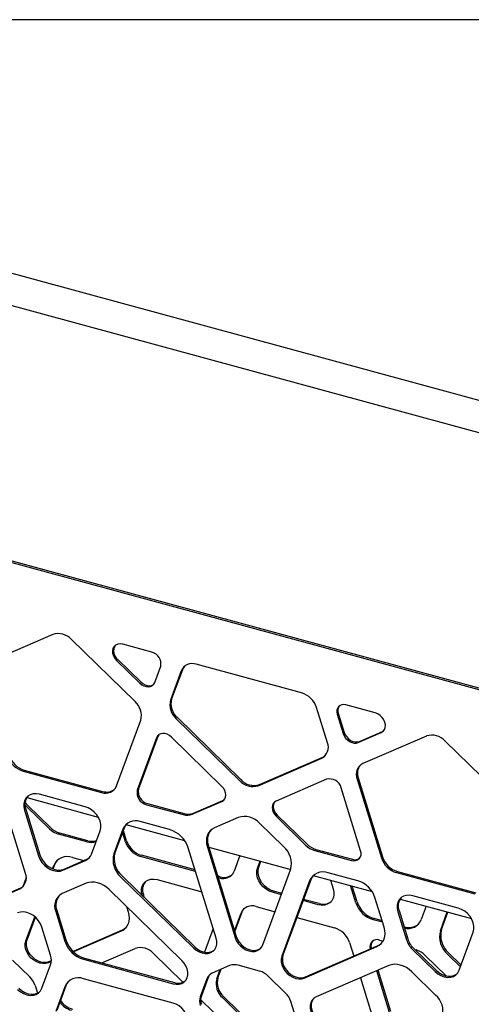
# Model space of a CAD drawing. Header units: millimetres. Extents: x 246 to 4346, y 1072 to 3942.
# Tile 17 of 25: x 3340 to 3624, y 3323 to 3942. Entities that reach past the tile are written whole.
import ezdxf

# ---------------------------------------------------------------- set-up
doc = ezdxf.new("R2010")
doc.units = ezdxf.units.MM
doc.header["$LTSCALE"] = 15
doc.layers.add('SCHIZZI', color=9, linetype='Continuous')

msp = doc.modelspace()

# ---------------------------------------------------------------- linework, layer by layer
for p, q in [((4112.06, 3571.71), (3150.03, 3833.17)), ((4087.41, 3558.07), (3165.4, 3808.65)), ((3966.27, 3429.42), (3004.25, 3690.88)), ((3961.91, 3431.59), (3034.01, 3683.78)), ((3360.77, 3555.95), (3320.94, 3538.74)), ((3412.48, 3513.7), (3372.43, 3552.79)), ((3423.14, 3544.74), (3404.7, 3549.75)), ((3400.91, 3539.5), (3415.4, 3525.36)), ((3401.61, 3540.18), (3416.1, 3526.04)), ((3424.86, 3525.76), (3428.61, 3535.94)), ((3517.24, 3519.16), (3451.01, 3537.16)), ((3441.57, 3533.08), (3434.78, 3514.66)), ((3442.27, 3533.77), (3435.48, 3515.34)), ((3563.55, 3506.58), (3545.11, 3511.59)), ((3533.47, 3487.84), (3526.67, 3509.96)), ((3539.63, 3505.77), (3543.38, 3493.55)), ((3540.33, 3506.45), (3544.08, 3494.23)), ((3400.84, 3460.64), (3416.08, 3501.97)), ((3438.38, 3502.93), (3478.29, 3463.98)), ((3439.08, 3503.62), (3478.99, 3464.66)), ((3426.75, 3491.67), (3414.62, 3458.79)), ((3552.84, 3488), (3567.33, 3494.27)), ((3553.54, 3488.69), (3568.03, 3494.95)), ((3595.81, 3492.07), (3555.76, 3474.76)), ((3568.03, 3494.95), (3568.96, 3495.5)), ((3426.05, 3490.99), (3413.92, 3458.1)), ((3467.09, 3460.4), (3435.34, 3491.39)), ((3647.3, 3450.04), (3607.47, 3488.9)), ((3489.95, 3460.81), (3529.86, 3478.07)), ((3490.65, 3461.5), (3530.56, 3478.75)), ((3342.07, 3469.97), (3391.4, 3456.56)), ((3342.77, 3470.65), (3392.1, 3457.25)), ((3532.91, 3464.87), (3501.15, 3451.14)), ((3552.16, 3464.99), (3567.4, 3415.37)), ((3552.86, 3465.67), (3568.1, 3416.05)), ((3343.53, 3405.72), (3328.29, 3455.33)), ((3381.02, 3447.64), (3352.45, 3455.41)), ((3554.33, 3419.94), (3542.2, 3459.42)), ((3344.32, 3447.71), (3343.24, 3448.88)), ((3344.37, 3453.34), (3389.26, 3441.14)), ((3359.3, 3434.45), (3345.02, 3448.4)), ((3419.66, 3448.88), (3442.66, 3442.63)), ((3420.36, 3449.57), (3443.36, 3443.32)), ((3448.49, 3442.88), (3467.09, 3450.93)), ((3449.19, 3443.57), (3467.79, 3451.61)), ((3467.79, 3451.61), (3468.64, 3452.11)), ((3343.02, 3445.39), (3351.85, 3416.65)), ((3343.72, 3446.07), (3352.55, 3417.34)), ((3358.6, 3433.77), (3344.32, 3447.71)), ((3501.85, 3442.36), (3520.45, 3424.2)), ((3406.76, 3436.38), (3443.67, 3426.35)), ((3434.21, 3433.19), (3415.69, 3438.22)), ((3477.42, 3440.88), (3462.44, 3434.41)), ((3505.8, 3422.62), (3490.82, 3437.24)), ((3501.15, 3441.67), (3519.75, 3423.52)), ((3382.09, 3425.55), (3364.43, 3430.35)), ((3382.79, 3426.23), (3365.13, 3431.03)), ((3385, 3417.7), (3390.46, 3432.5)), ((3404.85, 3433.53), (3399.13, 3418.02)), ((3405.55, 3434.22), (3399.83, 3418.7)), ((3406.46, 3425.57), (3404.6, 3431.63)), ((3407.16, 3426.26), (3405.09, 3432.98)), ((3463.43, 3364.91), (3445.98, 3421.7)), ((3457.95, 3422.22), (3475.4, 3365.43)), ((3458.65, 3422.9), (3476.1, 3366.11)), ((3458.86, 3422.22), (3510.38, 3408.22)), ((3525.58, 3420.09), (3548.58, 3413.84)), ((3526.28, 3420.78), (3549.28, 3414.53)), ((3360.96, 3408.46), (3362.01, 3411.29)), ((3367.11, 3407.7), (3381.4, 3413.88)), ((3367.81, 3408.38), (3382.1, 3414.56)), ((3373.07, 3415.69), (3380.22, 3413.75)), ((3450.51, 3406.96), (3415.89, 3416.37)), ((3450.21, 3407.91), (3416.59, 3417.05)), ((3478.48, 3416.89), (3474.83, 3406.99)), ((3489.56, 3408.93), (3491.22, 3413.43)), ((3490.26, 3409.61), (3491.63, 3413.32)), ((3360.57, 3408.61), (3361.31, 3410.61)), ((3492.84, 3360.68), (3510.29, 3407.99)), ((3552.55, 3401.03), (3534.03, 3406.06)), ((3576.84, 3406.17), (3626.17, 3392.76)), ((3577.54, 3406.85), (3626.87, 3393.44)), ((3344, 3403.17), (3341.84, 3397.31)), ((3381.68, 3399.49), (3366.7, 3393.01)), ((3403.62, 3403.39), (3449.31, 3358.81)), ((3404.32, 3404.08), (3450.01, 3359.49)), ((3426.45, 3401.76), (3454.44, 3394.15)), ((3466.1, 3403.59), (3464.44, 3404.05)), ((3465.4, 3402.91), (3464.73, 3403.09)), ((3522.27, 3400.97), (3504.82, 3353.66)), ((3522.97, 3401.65), (3505.52, 3354.34)), ((3524.58, 3404.36), (3561.55, 3394.32)), ((3535.34, 3401.44), (3537, 3396.04)), ((3300.02, 3378.69), (3339.93, 3395.95)), ((3300.72, 3379.37), (3340.63, 3396.63)), ((3441.91, 3350.95), (3396.23, 3395.53)), ((3504.5, 3392.28), (3498.99, 3393.78)), ((3504.79, 3393.08), (3499.69, 3394.46)), ((3551.4, 3387.17), (3548.08, 3397.98)), ((3552.1, 3387.85), (3549.07, 3397.71)), ((3417.03, 3391.67), (3417.01, 3391.74)), ((3418.33, 3390.4), (3417.71, 3392.42)), ((3527.56, 3386.02), (3518.14, 3388.58)), ((3528.26, 3386.7), (3518.44, 3389.37)), ((3569.11, 3371.82), (3563.39, 3390.45)), ((3579.14, 3389.53), (3624.03, 3377.33)), ((3615.79, 3383.84), (3587.22, 3391.6)), ((3362.56, 3381.79), (3368.28, 3363.16)), ((3363.26, 3382.47), (3368.98, 3363.85)), ((3407.08, 3384.94), (3408.15, 3381.46)), ((3475.04, 3369.56), (3479.18, 3380.78)), ((3475.24, 3368.89), (3479.88, 3381.47)), ((3488.61, 3384.86), (3500.56, 3381.61)), ((3577.79, 3381.58), (3583.24, 3363.82)), ((3578.49, 3382.27), (3583.94, 3364.51)), ((3595.62, 3385.06), (3592.52, 3376.65)), ((3604.49, 3369.63), (3608.85, 3381.46)), ((3605.19, 3370.31), (3609.26, 3381.35)), ((3343.86, 3363.3), (3349.46, 3378.48)), ((3344.56, 3363.98), (3349.8, 3378.19)), ((3514.21, 3377.91), (3537.95, 3371.45)), ((3568.14, 3374.99), (3562.23, 3376.59)), ((3567.85, 3375.94), (3562.93, 3377.28)), ((3359.37, 3354.17), (3353.92, 3371.93)), ((3404.36, 3369.96), (3373.49, 3356.61)), ((3403.66, 3369.27), (3373.77, 3356.35)), ((3461.56, 3371), (3456.08, 3356.17)), ((3616.39, 3344.76), (3625.22, 3368.69)), ((3547.38, 3362.25), (3550, 3353.7)), ((3566.2, 3363.78), (3568.53, 3363.14)), ((3391.59, 3349.42), (3412.58, 3358.49)), ((3424.08, 3355.36), (3442.63, 3337.26)), ((3518.93, 3339.89), (3564.62, 3359.64)), ((3519.63, 3340.57), (3565.32, 3360.32)), ((3586.85, 3358.04), (3601.13, 3344.1)), ((3587.55, 3358.72), (3601.83, 3344.78)), ((3588.61, 3357.69), (3589.2, 3357.52)), ((3617.58, 3347.97), (3609.68, 3355.68)), ((3335.38, 3351.19), (3346.28, 3340.55)), ((3359.83, 3350.32), (3357.97, 3349.52)), ((3359.85, 3350.71), (3358.67, 3350.2)), ((3380.05, 3351.68), (3436.52, 3336.33)), ((3380.75, 3352.36), (3437.22, 3337.01)), ((3595.03, 3354.1), (3608.23, 3341.22)), ((3617.21, 3346.97), (3608.98, 3355)), ((3353.92, 3333.44), (3359.37, 3348.23)), ((3471.94, 3347.72), (3461.03, 3343.01)), ((3463.88, 3339.31), (3466.04, 3345.17)), ((3464.58, 3339.99), (3466.58, 3345.4)), ((3490.83, 3344.29), (3477.36, 3347.95)), ((3572.01, 3347.76), (3526.33, 3328.01)), ((3572.59, 3318.2), (3564.5, 3344.51)), ((3573.29, 3318.88), (3565.31, 3344.86)), ((3601.54, 3329.19), (3586.56, 3343.81)), ((3436.52, 3324.13), (3380.05, 3339.48)), ((3457.68, 3339.45), (3453.5, 3328.11)), ((3458.38, 3340.13), (3454.2, 3328.79)), ((3507.15, 3330.48), (3496.25, 3341.11)), ((3554.2, 3340.06), (3562.62, 3312.63)), ((3349.63, 3335.17), (3351.12, 3330.34)), ((3368.28, 3334.39), (3362.56, 3318.88)), ((3368.98, 3335.08), (3363.26, 3319.56)), ((3454.2, 3328.79), (3453.5, 3328.11)), ((3453.7, 3326.46), (3470.05, 3310.5)), ((3505.25, 3290.73), (3467.48, 3327.58)), ((3506.22, 3291.15), (3468.18, 3328.26)), ((3514.62, 3311.68), (3510.5, 3325.09))]:
    msp.add_line(p, q)
at = {"flags": 128}
for points in [[(3404.7, 3549.75), (3403.1, 3549.99), (3401.6, 3549.82), (3400.29, 3549.26), (3399.26, 3548.33), (3398.58, 3547.1), (3398.27, 3545.65), (3398.38, 3544.06), (3398.87, 3542.44), (3399.74, 3540.89), (3400.91, 3539.5)], [(3443.53, 3535.9), (3442.87, 3535), (3442.27, 3533.77)], [(3415.4, 3525.36), (3416.66, 3524.33), (3418.05, 3523.57), (3419.5, 3523.12), (3420.91, 3523.01), (3422.22, 3523.24), (3423.36, 3523.8), (3424.25, 3524.66), (3424.86, 3525.76)], [(3416.1, 3526.04), (3417.36, 3525.01), (3418.75, 3524.25), (3420.2, 3523.81), (3421.61, 3523.7), (3422.92, 3523.92), (3424.06, 3524.48), (3424.2, 3524.58)], [(3567.33, 3494.27), (3568.5, 3495.02), (3569.37, 3496.1), (3569.87, 3497.45), (3569.97, 3498.99), (3569.66, 3500.6), (3568.98, 3502.21), (3567.95, 3503.69), (3566.64, 3504.96), (3565.15, 3505.95), (3563.55, 3506.58)], [(3435.34, 3491.39), (3434.1, 3492.4), (3432.73, 3493.14), (3431.31, 3493.58), (3429.92, 3493.69), (3428.63, 3493.47), (3427.52, 3492.92), (3426.64, 3492.08), (3426.05, 3490.99)], [(3427.39, 3492.83), (3427.34, 3492.76), (3426.75, 3491.67)], [(3543.38, 3493.55), (3543.99, 3492.11), (3544.88, 3490.77), (3546.02, 3489.6), (3547.33, 3488.66), (3548.74, 3488), (3550.19, 3487.66), (3551.58, 3487.66), (3552.84, 3488)], [(3544.08, 3494.23), (3544.69, 3492.8), (3545.58, 3491.46), (3546.72, 3490.28), (3548.03, 3489.34), (3549.44, 3488.68), (3550.89, 3488.34), (3552.28, 3488.35), (3553.54, 3488.69)], [(3530.56, 3478.75), (3531.75, 3479.41), (3532.2, 3479.76)], [(3352.45, 3455.41), (3350.39, 3455.76), (3348.42, 3455.67), (3346.62, 3455.16), (3345.08, 3454.23), (3343.86, 3452.94), (3343.02, 3451.33), (3342.59, 3449.48), (3342.59, 3447.47), (3343.02, 3445.39)], [(3467.09, 3450.93), (3468.14, 3451.58), (3468.92, 3452.51), (3469.41, 3453.67), (3469.58, 3454.99), (3469.41, 3456.4), (3468.92, 3457.82), (3468.14, 3459.18), (3467.09, 3460.4)], [(3345.02, 3448.4), (3343.48, 3450.16), (3343.31, 3450.38)], [(3501.15, 3451.14), (3500.11, 3450.49), (3499.32, 3449.56), (3498.83, 3448.4), (3498.66, 3447.08), (3498.83, 3445.67), (3499.32, 3444.25), (3500.11, 3442.89), (3501.15, 3441.67)], [(3500.3, 3450.65), (3500.02, 3450.25), (3499.53, 3449.09), (3499.36, 3447.77), (3499.53, 3446.36), (3500.02, 3444.93), (3500.81, 3443.57), (3501.85, 3442.36)], [(3390.46, 3432.5), (3390.89, 3434.34), (3390.89, 3436.35), (3390.46, 3438.44), (3389.61, 3440.5), (3388.39, 3442.46), (3386.85, 3444.22), (3385.06, 3445.72), (3383.08, 3446.87), (3381.02, 3447.64)], [(3407.05, 3436.73), (3406.24, 3435.63), (3405.55, 3434.22)], [(3462.44, 3434.41), (3460.96, 3433.58), (3459.7, 3432.5), (3458.69, 3431.17), (3457.95, 3429.63), (3457.49, 3427.93), (3457.34, 3426.09), (3457.49, 3424.17), (3457.95, 3422.22)], [(3352.55, 3417.34), (3353.39, 3415.27), (3354.61, 3413.31), (3356.15, 3411.55), (3357.95, 3410.06), (3359.92, 3408.9), (3361.98, 3408.13), (3364.04, 3407.78), (3366.01, 3407.87), (3367.81, 3408.38)], [(3351.85, 3416.65), (3352.69, 3414.59), (3353.91, 3412.63), (3355.45, 3410.87), (3357.25, 3409.38), (3359.22, 3408.22), (3361.28, 3407.45), (3363.34, 3407.1), (3365.31, 3407.18), (3367.11, 3407.7)], [(3362.01, 3411.29), (3362.75, 3412.83), (3363.66, 3414.04)], [(3498.99, 3393.78), (3496.93, 3394.55), (3494.96, 3395.71), (3493.16, 3397.2), (3491.62, 3398.97), (3490.4, 3400.92), (3489.56, 3402.99), (3489.13, 3405.07), (3489.13, 3407.08), (3489.56, 3408.93)], [(3499.69, 3394.46), (3497.63, 3395.24), (3495.66, 3396.39), (3493.86, 3397.88), (3492.32, 3399.65), (3491.1, 3401.61), (3490.26, 3403.67), (3489.83, 3405.75), (3489.83, 3407.76), (3490.26, 3409.61)], [(3396.23, 3395.53), (3394.57, 3396.97), (3392.78, 3398.18), (3390.89, 3399.13), (3388.95, 3399.8), (3387.02, 3400.18), (3385.13, 3400.25), (3383.34, 3400.02), (3381.68, 3399.49)], [(3417.01, 3391.74), (3416.58, 3393.82), (3416.58, 3395.83), (3417.01, 3397.68), (3417.86, 3399.29), (3419.08, 3400.58), (3420.62, 3401.51), (3422.41, 3402.02), (3424.38, 3402.11), (3426.45, 3401.76)], [(3524.62, 3404.41), (3523.71, 3403.19), (3522.97, 3401.65)], [(3340.63, 3396.63), (3341.82, 3397.29), (3342.27, 3397.64)], [(3537, 3396.04), (3537.43, 3393.95), (3537.43, 3391.94), (3537, 3390.1), (3536.15, 3388.49), (3534.94, 3387.19), (3533.39, 3386.27), (3531.6, 3385.75), (3529.63, 3385.67), (3527.56, 3386.02)], [(3587.22, 3391.6), (3585.16, 3391.95), (3583.18, 3391.87), (3581.39, 3391.35), (3579.85, 3390.43), (3578.63, 3389.13), (3577.79, 3387.52), (3577.35, 3385.68), (3577.35, 3383.67), (3577.79, 3381.58)], [(3353.92, 3371.93), (3353.07, 3373.99), (3351.85, 3375.95), (3350.31, 3377.71), (3348.52, 3379.21), (3346.55, 3380.36), (3344.48, 3381.13), (3342.42, 3381.48), (3340.45, 3381.4), (3338.65, 3380.88)], [(3408.15, 3381.46), (3408.61, 3379.51), (3408.76, 3377.59), (3408.61, 3375.75), (3408.15, 3374.05), (3407.41, 3372.51), (3406.39, 3371.18), (3405.13, 3370.09), (3403.66, 3369.27)], [(3479.88, 3381.47), (3480.48, 3382.7), (3481.14, 3383.6)], [(3625.22, 3368.69), (3625.65, 3370.54), (3625.65, 3372.55), (3625.22, 3374.63), (3624.38, 3376.7), (3623.16, 3378.65), (3621.62, 3380.42), (3619.82, 3381.91), (3617.85, 3383.07), (3615.79, 3383.84)], [(3406.5, 3371.29), (3405.83, 3370.78), (3404.36, 3369.96)], [(3564.62, 3359.64), (3566.09, 3360.46), (3567.35, 3361.55), (3568.37, 3362.88), (3569.11, 3364.41), (3569.56, 3366.12), (3569.72, 3367.95), (3569.56, 3369.87), (3569.11, 3371.82)], [(3357.97, 3349.52), (3356.31, 3349.04), (3354.49, 3348.96), (3352.58, 3349.29), (3350.67, 3350), (3348.85, 3351.07), (3347.19, 3352.45), (3345.76, 3354.08), (3344.64, 3355.89), (3343.86, 3357.8), (3343.46, 3359.73), (3343.46, 3361.59), (3343.86, 3363.3)], [(3358.67, 3350.2), (3357.01, 3349.73), (3355.19, 3349.65), (3353.28, 3349.97), (3351.37, 3350.68), (3349.55, 3351.75), (3347.89, 3353.13), (3346.46, 3354.77), (3345.34, 3356.57), (3344.56, 3358.48), (3344.16, 3360.41), (3344.16, 3362.27), (3344.56, 3363.98)], [(3449.31, 3358.81), (3450.97, 3357.43), (3452.8, 3356.36), (3454.7, 3355.64), (3456.61, 3355.32), (3458.43, 3355.4), (3460.09, 3355.88), (3461.52, 3356.73), (3462.65, 3357.93), (3463.43, 3359.42), (3463.82, 3361.12), (3463.82, 3362.98), (3463.43, 3364.91)], [(3475.4, 3365.43), (3476.18, 3363.52), (3477.3, 3361.71), (3478.73, 3360.08), (3480.39, 3358.69), (3482.21, 3357.62), (3484.12, 3356.91), (3486.03, 3356.59), (3487.85, 3356.67), (3489.51, 3357.14), (3490.94, 3358), (3492.06, 3359.2), (3492.84, 3360.68)], [(3476.1, 3366.11), (3476.88, 3364.2), (3478, 3362.39), (3479.43, 3360.76), (3481.09, 3359.38), (3482.91, 3358.31), (3484.82, 3357.6), (3486.73, 3357.27), (3488.55, 3357.35), (3490.21, 3357.83), (3491.64, 3358.68), (3491.7, 3358.74)], [(3565.32, 3360.32), (3566.79, 3361.14), (3567.46, 3361.66)], [(3450.01, 3359.49), (3451.67, 3358.11), (3453.5, 3357.04), (3455.4, 3356.33), (3457.31, 3356), (3459.13, 3356.08), (3460.79, 3356.56), (3462.22, 3357.42), (3462.28, 3357.47)], [(3436.52, 3336.33), (3438.43, 3336.01), (3440.25, 3336.09), (3441.91, 3336.56), (3443.34, 3337.42), (3444.46, 3338.62), (3445.24, 3340.1), (3445.64, 3341.81), (3445.64, 3343.67), (3445.24, 3345.6), (3444.46, 3347.51), (3443.34, 3349.32), (3441.91, 3350.95)], [(3504.82, 3353.66), (3504.42, 3351.95), (3504.42, 3350.09), (3504.82, 3348.17), (3505.59, 3346.26), (3506.72, 3344.45), (3508.15, 3342.82), (3509.81, 3341.44), (3511.63, 3340.37), (3513.54, 3339.65), (3515.45, 3339.33), (3517.27, 3339.41), (3518.93, 3339.89)], [(3505.52, 3354.34), (3505.12, 3352.63), (3505.12, 3350.78), (3505.52, 3348.85), (3506.3, 3346.94), (3507.42, 3345.13), (3508.85, 3343.5), (3510.51, 3342.12), (3512.33, 3341.05), (3514.24, 3340.34), (3516.15, 3340.01), (3517.97, 3340.09), (3519.63, 3340.57)], [(3586.56, 3343.81), (3584.9, 3345.24), (3583.11, 3346.45), (3581.22, 3347.4), (3579.29, 3348.07), (3577.35, 3348.45), (3575.46, 3348.52), (3573.67, 3348.29), (3572.01, 3347.76)], [(3601.13, 3344.1), (3602.93, 3342.6), (3604.9, 3341.45), (3606.96, 3340.68), (3609.02, 3340.33), (3610.99, 3340.41), (3612.79, 3340.93), (3614.33, 3341.85), (3615.55, 3343.15), (3616.39, 3344.76)], [(3601.83, 3344.78), (3603.63, 3343.29), (3605.6, 3342.13), (3607.66, 3341.36), (3609.72, 3341.01), (3611.69, 3341.1), (3613.49, 3341.61), (3615.03, 3342.54), (3615.13, 3342.62)], [(3370.64, 3337.83), (3369.73, 3336.61), (3368.98, 3335.08)], [(3338.65, 3332.78), (3340.45, 3331.28), (3342.42, 3330.13), (3344.48, 3329.36), (3346.55, 3329.01), (3348.52, 3329.09), (3350.31, 3329.61), (3351.85, 3330.53), (3353.07, 3331.83), (3353.92, 3333.44)], [(3339.35, 3333.46), (3341.15, 3331.97), (3343.12, 3330.81), (3345.18, 3330.04), (3347.25, 3329.69), (3349.22, 3329.77), (3351.01, 3330.29), (3352.55, 3331.22), (3352.65, 3331.3)], [(3526.33, 3328.01), (3524.9, 3327.15), (3523.78, 3325.95), (3523, 3324.47), (3522.6, 3322.76), (3522.6, 3320.9), (3523, 3318.97), (3523.78, 3317.06), (3524.9, 3315.25), (3526.33, 3313.62), (3527.99, 3312.24), (3529.81, 3311.17), (3531.72, 3310.46)], [(3524.84, 3327.1), (3524.48, 3326.64), (3523.7, 3325.15), (3523.3, 3323.44), (3523.3, 3321.58), (3523.7, 3319.65), (3524.48, 3317.75), (3525.6, 3315.94), (3527.03, 3314.3), (3528.69, 3312.92), (3530.51, 3311.85), (3532.42, 3311.14)], [(3441.91, 3306.58), (3443.34, 3307.44), (3444.46, 3308.64), (3445.24, 3310.12), (3445.64, 3311.83), (3445.64, 3313.69), (3445.24, 3315.62), (3444.46, 3317.53), (3443.34, 3319.34), (3441.91, 3320.97), (3440.25, 3322.35), (3438.43, 3323.42), (3436.52, 3324.13)]]:
    msp.add_lwpolyline(points, dxfattribs=at)
for centre, radius, start, end in [((3364.15, 3545.37), 11.11, 41.86115, 107.72983), ((3405.87, 3545.54), 6.85, 149.30194, 231.53836), ((3421.36, 3537.53), 7.42, 347.65608, 76.17004), ((3448.41, 3530.22), 7.41, 69.4895, 157.27565), ((3513.25, 3505.64), 14.09, 17.81697, 73.57859), ((3404.9, 3504.95), 11.57, 345.07443, 49.08518), ((3445.96, 3511.68), 11.57, 165.07443, 229.08518), ((3446.66, 3512.36), 11.57, 165.07443, 229.08518), ((3543.63, 3507.49), 4.35, 70.17478, 203.28016), ((3544.91, 3508.15), 4.89, 144.57001, 200.3142), ((3599.2, 3481.49), 11.11, 41.86115, 107.72983), ((3526.42, 3484.89), 7.64, 296.80133, 22.70493), ((3346.05, 3483.49), 14.09, 197.81697, 253.57859), ((3346.75, 3484.17), 14.09, 197.81697, 253.57859), ((3559.21, 3467.94), 7.64, 116.80133, 202.70493), ((3560.69, 3468.58), 8.36, 141.82961, 200.40004), ((3394, 3463.5), 7.41, 249.4895, 337.27565), ((3486.57, 3471.4), 11.11, 221.86115, 287.72983), ((3487.27, 3472.08), 11.11, 221.86115, 287.72983), ((3534.82, 3457.49), 7.62, 14.65935, 104.54148), ((3394.65, 3464.94), 8.1, 251.68698, 307.44509), ((3421.52, 3456.44), 7.78, 167.65608, 256.17004), ((3422.22, 3457.12), 7.78, 167.65608, 256.17004), ((3351.52, 3448.99), 8.33, 141.71879, 200.51085), ((3445.21, 3451.11), 8.85, 253.22222, 291.71701), ((3445.91, 3451.79), 8.85, 253.22222, 291.71701), ((3412.71, 3430.25), 8.52, 69.4895, 157.27565), ((3481.31, 3428.72), 12.77, 41.86115, 107.72983), ((3368.17, 3443.4), 13.57, 225.18146, 254.01937), ((3368.87, 3444.08), 13.57, 225.18146, 254.01937), ((3429.24, 3416.33), 17.58, 17.81697, 73.57859), ((3468.39, 3426.54), 10.4, 141.05769, 200.43922), ((3384.65, 3433.76), 8.6, 252.65759, 292.89799), ((3385.36, 3434.84), 8.98, 253.36133, 288.26702), ((3419.88, 3429.88), 14.09, 197.81697, 253.57859), ((3420.58, 3430.57), 14.09, 197.81697, 253.57859), ((3529.32, 3433.14), 13.57, 225.18146, 254.01937), ((3530.02, 3433.83), 13.57, 225.18146, 254.01937), ((3378.8, 3419.93), 6.59, 293.21111, 340.24383), ((3413.08, 3414.3), 14.44, 165.07443, 229.08518), ((3413.78, 3414.99), 14.44, 165.07443, 229.08518), ((3496.35, 3411.71), 14.44, 345.07443, 49.08518), ((3550.13, 3418.14), 4.57, 250.17478, 23.28016), ((3369.83, 3407.03), 9.24, 69.4895, 157.27565), ((3379.47, 3420.68), 6.66, 293.2518, 309.86637), ((3550.84, 3419.24), 4.96, 251.74245, 304.98508), ((3580.82, 3419.68), 14.09, 197.81697, 253.57859), ((3581.52, 3420.37), 14.09, 197.81697, 253.57859), ((3336.49, 3402.77), 7.64, 296.80133, 22.70493), ((3468, 3409.85), 7.41, 249.4895, 337.27565), ((3468.64, 3411.28), 8.1, 251.68698, 307.44509), ((3530.79, 3397.4), 9.24, 69.4895, 157.27565), ((3425.37, 3395.36), 8.2, 141.20903, 201.02062), ((3547.97, 3385.49), 16.19, 17.81697, 73.57859), ((3370.66, 3385.17), 8.78, 116.80133, 202.70493), ((3372.24, 3385.81), 9.59, 141.32512, 200.42569), ((3530.81, 3394.36), 8.07, 251.58681, 307.54525), ((3566.81, 3392.13), 16.19, 197.81697, 253.57859), ((3567.51, 3392.81), 16.19, 197.81697, 253.57859), ((3586.29, 3385.18), 8.33, 141.71879, 200.51085), ((3486.02, 3377.92), 7.41, 69.4895, 157.27565), ((3584.62, 3381.81), 10.08, 251.64971, 308.22766), ((3584.13, 3380.08), 9.07, 255.45933, 337.72651), ((3533.96, 3357.94), 14.09, 17.81697, 73.57859), ((3618.44, 3365.91), 14.44, 165.07443, 229.08518), ((3619.14, 3366.59), 14.44, 165.07443, 229.08518), ((3385.02, 3368.54), 17.58, 197.81697, 253.57859), ((3385.72, 3369.22), 17.58, 197.81697, 253.57859), ((3564.63, 3359.53), 4.52, 69.74687, 197.64136), ((3565.93, 3360.15), 5.09, 144.18062, 198.89116), ((3596.49, 3368.06), 13.91, 197.73115, 226.09497), ((3597.19, 3368.74), 13.91, 197.73115, 226.09497), ((3415.92, 3348.05), 10.96, 41.86115, 107.72983), ((3585.46, 3344.48), 13.57, 45.18146, 74.01937), ((3350.54, 3351.2), 9.32, 341.41319, 18.58681), ((3463.45, 3337.38), 6.12, 113.19557, 160.24986), ((3474.98, 3340.07), 8.23, 73.22285, 111.70903), ((3487.36, 3332.16), 12.62, 45.20571, 74.02031), ((3337.32, 3331.23), 12.93, 17.72754, 46.10423), ((3376.81, 3330.82), 9.24, 69.4895, 157.27565), ((3439.6, 3343.98), 7.36, 251.14163, 307.6854), ((3464.28, 3337.98), 6.28, 139.14281, 160.01107), ((3475.06, 3336.33), 11.57, 165.07443, 229.08518), ((3475.76, 3337.01), 11.57, 165.07443, 229.08518), ((3376.35, 3333.03), 13.96, 216.6737, 253.70555), ((3377.13, 3333.84), 14.1, 214.82703, 253.53627), ((3460.5, 3325.4), 7.5, 158.84061, 201.15939), ((3461.2, 3326.09), 7.5, 158.84061, 201.15939), ((3498.18, 3321.15), 12.94, 17.72368, 46.1044), ((3592.83, 3319.14), 13.3, 345.07443, 49.08518)]:
    msp.add_arc(centre, radius, start, end)
at = {"layer": 'SCHIZZI', "color": 7, "true_color": 0xffffff}
msp.add_lwpolyline([(4345.98, 1072.44), (4345.78, 3942.44), (245.98, 3942.44), (245.98, 1072.44)], close=True, dxfattribs=at)

doc.saveas('drawing.dxf')
